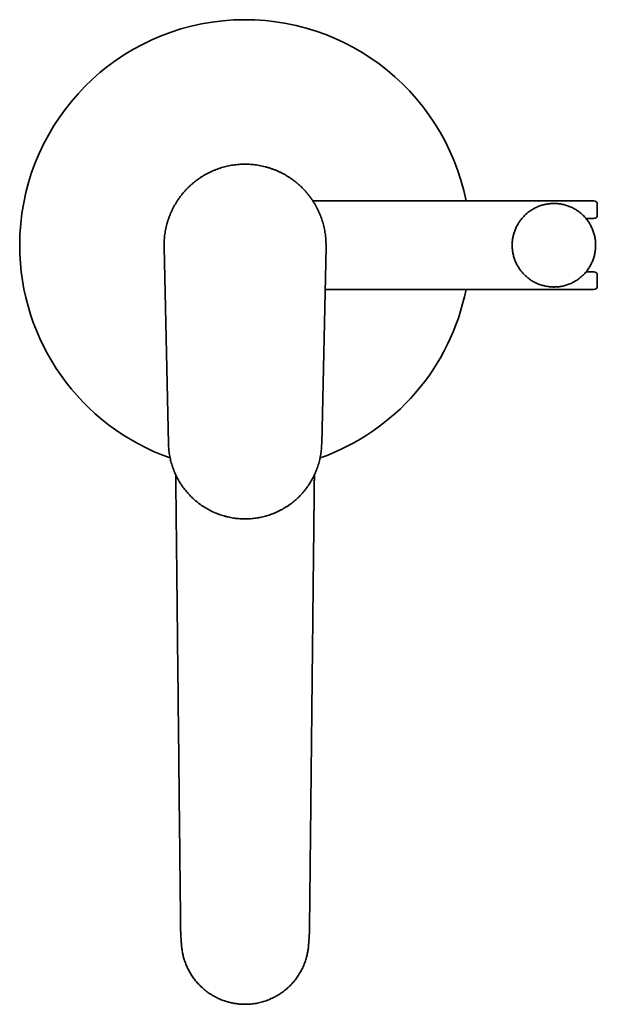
# Model space of a CAD drawing. Header units: millimetres. Extents: x 8 to 960, y 12 to 1994.
# Tile 2 of 24: x 406 to 579, y 689 to 984. Entities that reach past the tile are written whole.
import ezdxf

# ---------------------------------------------------------------- set-up
doc = ezdxf.new("R2010")
doc.units = ezdxf.units.MM

msp = doc.modelspace()

# ---------------------------------------------------------------- linework, layer by layer
at = {"color": 7, "linetype": 'Continuous', "lineweight": 35}
for p, q in [((577.82, 929.73), (493.63, 929.73)), ((565.44, 928.97), (565.66, 928.98)), ((565.82, 928.98), (566.2, 928.97)), ((575.42, 924.48), (577.82, 924.48)), ((449.08, 915.94), (449.07, 916.14)), ((449.08, 915.94), (450.39, 857.02)), ((496.28, 857.03), (497.57, 915.95)), ((577.82, 908.48), (575.42, 908.48)), ((497.29, 903.23), (577.82, 903.23)), ((565.82, 903.98), (565.45, 903.99)), ((566.21, 903.99), (565.98, 903.98)), ((450.39, 857.02), (450.39, 857.02)), ((496.21, 855.68), (496.21, 855.68)), ((450.89, 852.74), (450.89, 852.74)), ((495.78, 852.75), (495.78, 852.75)), ((452.25, 848.47), (452.25, 848.47)), ((494.42, 848.47), (494.42, 848.47)), ((454.22, 844.82), (454.22, 844.82)), ((492.45, 844.83), (492.45, 844.83)), ((457.46, 840.95), (457.46, 840.95)), ((489.21, 840.96), (489.21, 840.96)), ((460.51, 838.49), (460.51, 838.49)), ((486.16, 838.5), (486.16, 838.5)), ((465.61, 835.92), (465.61, 835.92)), ((468.29, 835.14), (468.29, 835.14)), ((473.33, 834.58), (473.33, 834.58)), ((478.38, 835.14), (478.38, 835.14)), ((481.06, 835.92), (481.06, 835.92))]:
    msp.add_line(p, q, dxfattribs=at)
at = {"color": 7, "linetype": 'Continuous', "lineweight": 35, "flags": 128}
msp.add_lwpolyline([(472.9, 940.72), (473.32, 940.73), (473.44, 940.73)], dxfattribs=at)
at = {"color": 7, "linetype": 'Continuous', "lineweight": 35}
for centre, radius, start, end in [((473.32, 916.48), 67.5, 11.3205, 180), ((565.82, 916.48), 12.5, 89.3577, 90), ((577.82, 928.73), 1, 0, 90), ((577.82, 925.48), 1, 270, 0), ((473.32, 916.48), 67.5, 180, 250.5712), ((577.82, 907.48), 1, 0, 90), ((473.32, 916.48), 67.5, 289.4445, 348.6795), ((565.82, 916.48), 12.5, 269.3577, 270), ((577.82, 904.23), 1, 270, 0)]:
    msp.add_arc(centre, radius, start, end, dxfattribs=at)
for points, knots in [([(473.32, 940.73), (473.02, 940.73), (472.42, 940.72), (471.52, 940.67), (470.62, 940.58), (469.72, 940.47), (468.84, 940.32), (467.97, 940.14), (467.13, 939.93), (466.31, 939.7), (465.5, 939.44), (464.7, 939.15), (463.9, 938.83), (463.09, 938.47), (462.28, 938.07), (461.48, 937.65), (460.7, 937.19), (459.94, 936.71), (459.22, 936.21), (458.52, 935.69), (457.85, 935.16), (457.21, 934.61), (456.58, 934.03), (455.97, 933.42), (455.36, 932.78), (454.77, 932.1), (454.2, 931.4), (453.66, 930.68), (453.14, 929.94), (452.67, 929.2), (452.23, 928.45), (451.82, 927.7), (451.44, 926.94), (451.09, 926.17), (450.75, 925.37), (450.44, 924.54), (450.16, 923.68), (449.91, 922.82), (449.69, 921.94), (449.5, 921.06), (449.35, 920.19), (449.24, 919.33), (449.15, 918.49), (449.09, 917.64), (449.07, 916.79), (449.07, 916.22), (449.08, 915.94)], [0, 0, 0, 0, 0.023333, 0.046667, 0.07, 0.093333, 0.116666, 0.14, 0.162, 0.184, 0.206, 0.228, 0.25, 0.273333, 0.296667, 0.32, 0.343333, 0.366666, 0.39, 0.412, 0.434, 0.456, 0.478, 0.5, 0.523333, 0.546667, 0.57, 0.593333, 0.616666, 0.64, 0.662, 0.684, 0.706, 0.728, 0.75, 0.773333, 0.796667, 0.82, 0.843333, 0.866666, 0.89, 0.912, 0.934, 0.956, 0.978, 1, 1, 1, 1]), ([(497.57, 915.95), (497.57, 916.25), (497.58, 916.85), (497.54, 917.75), (497.48, 918.65), (497.38, 919.55), (497.25, 920.44), (497.09, 921.31), (496.9, 922.15), (496.69, 922.98), (496.45, 923.79), (496.18, 924.6), (495.87, 925.41), (495.53, 926.22), (495.16, 927.04), (494.75, 927.85), (494.31, 928.64), (493.84, 929.41), (493.36, 930.15), (492.86, 930.85), (492.34, 931.53), (491.8, 932.19), (491.24, 932.82), (490.65, 933.45), (490.02, 934.07), (489.35, 934.68), (488.66, 935.27), (487.95, 935.82), (487.23, 936.35), (486.49, 936.85), (485.75, 937.3), (485.02, 937.73), (484.27, 938.12), (483.5, 938.49), (482.71, 938.84), (481.89, 939.17), (481.04, 939.47), (480.18, 939.74), (479.31, 939.98), (478.43, 940.19), (477.56, 940.36), (476.71, 940.5), (475.86, 940.6), (475.02, 940.67), (474.17, 940.72), (473.6, 940.73), (473.32, 940.73)], [0, 0, 0, 0, 0.023333, 0.046667, 0.07, 0.093333, 0.116666, 0.14, 0.162, 0.184, 0.206, 0.228, 0.25, 0.273333, 0.296667, 0.32, 0.343333, 0.366666, 0.39, 0.412, 0.434, 0.456, 0.478, 0.5, 0.523333, 0.546667, 0.57, 0.593333, 0.616666, 0.64, 0.662, 0.684, 0.706, 0.728, 0.75, 0.773333, 0.796667, 0.82, 0.843333, 0.866666, 0.89, 0.912, 0.934, 0.956, 0.978, 1, 1, 1, 1]), ([(578.82, 925.48), (578.82, 925.6), (578.82, 925.84), (578.82, 926.17), (578.82, 926.49), (578.82, 926.8), (578.82, 927.09), (578.82, 927.36), (578.82, 927.61), (578.82, 927.83), (578.82, 928.04), (578.82, 928.22), (578.82, 928.37), (578.82, 928.5), (578.82, 928.6), (578.82, 928.67), (578.82, 928.72), (578.82, 928.73), (578.82, 928.73)], [0, 0, 0, 0, 0.058736, 0.117353, 0.175962, 0.234678, 0.296599, 0.358373, 0.420134, 0.482012, 0.546246, 0.610319, 0.674378, 0.73857, 0.804026, 0.869313, 0.934585, 1, 1, 1, 1]), ([(578.82, 904.23), (578.82, 904.23), (578.82, 904.24), (578.82, 904.28), (578.82, 904.35), (578.82, 904.45), (578.82, 904.58), (578.82, 904.74), (578.82, 904.92), (578.82, 905.12), (578.82, 905.35), (578.82, 905.6), (578.82, 905.87), (578.82, 906.16), (578.82, 906.47), (578.82, 906.78), (578.82, 907.12), (578.82, 907.36), (578.82, 907.48)], [0, 0, 0, 0, 0.065456, 0.130743, 0.196016, 0.261431, 0.325665, 0.389738, 0.453796, 0.517988, 0.579909, 0.641684, 0.703444, 0.765323, 0.824059, 0.882675, 0.941285, 1, 1, 1, 1]), ([(450.39, 857.02), (450.4, 856.74), (450.41, 856.19), (450.48, 855.36), (450.57, 854.54), (450.7, 853.72), (450.85, 852.9), (451.03, 852.11), (451.23, 851.34), (451.45, 850.59), (451.7, 849.85), (451.98, 849.12), (452.28, 848.38), (452.62, 847.64), (452.99, 846.9), (453.39, 846.17), (453.81, 845.45), (454.26, 844.76), (454.72, 844.09), (455.2, 843.45), (455.69, 842.84), (456.2, 842.25), (456.73, 841.67), (457.29, 841.11), (457.89, 840.55), (458.51, 840), (459.15, 839.48), (459.81, 838.98), (460.49, 838.5), (461.18, 838.06), (461.86, 837.65), (462.54, 837.27), (463.24, 836.91), (463.95, 836.58), (464.68, 836.27), (465.44, 835.97), (466.23, 835.7), (467.02, 835.46), (467.82, 835.25), (468.63, 835.06), (469.43, 834.91), (470.22, 834.79), (470.99, 834.69), (471.77, 834.63), (472.55, 834.59), (473.07, 834.58), (473.33, 834.58)], [0, 0, 0, 0, 0.023331, 0.046665, 0.069999, 0.093333, 0.116668, 0.140002, 0.162002, 0.184002, 0.206002, 0.228002, 0.250001, 0.273334, 0.296668, 0.320001, 0.343334, 0.366667, 0.39, 0.412, 0.433999, 0.455999, 0.477999, 0.499999, 0.523332, 0.546666, 0.57, 0.593334, 0.616668, 0.640001, 0.662, 0.684, 0.705999, 0.727999, 0.749998, 0.773331, 0.796665, 0.819999, 0.843333, 0.866667, 0.89, 0.912, 0.934, 0.956, 0.978, 1, 1, 1, 1]), ([(473.33, 834.58), (473.61, 834.58), (474.16, 834.59), (474.99, 834.64), (475.82, 834.71), (476.64, 834.81), (477.46, 834.95), (478.26, 835.11), (479.03, 835.3), (479.79, 835.5), (480.53, 835.74), (481.27, 835.99), (482.02, 836.28), (482.76, 836.6), (483.51, 836.96), (484.25, 837.34), (484.97, 837.75), (485.68, 838.18), (486.36, 838.63), (487.01, 839.09), (487.63, 839.57), (488.23, 840.07), (488.82, 840.59), (489.4, 841.13), (489.97, 841.71), (490.53, 842.32), (491.07, 842.96), (491.58, 843.61), (492.07, 844.27), (492.53, 844.95), (492.96, 845.62), (493.35, 846.3), (493.72, 846.99), (494.07, 847.69), (494.4, 848.41), (494.71, 849.17), (495, 849.94), (495.26, 850.73), (495.49, 851.53), (495.69, 852.33), (495.86, 853.13), (496, 853.91), (496.11, 854.69), (496.19, 855.47), (496.25, 856.25), (496.27, 856.77), (496.28, 857.03)], [0, 0, 0, 0, 0.023333, 0.046667, 0.070001, 0.093335, 0.116668, 0.140002, 0.162002, 0.184002, 0.206002, 0.228002, 0.250002, 0.273335, 0.296669, 0.320002, 0.343335, 0.366668, 0.390001, 0.412001, 0.434, 0.456, 0.478, 0.5, 0.523333, 0.546667, 0.570001, 0.593335, 0.616669, 0.640002, 0.662001, 0.684, 0.706, 0.727999, 0.749999, 0.773332, 0.796666, 0.82, 0.843334, 0.866667, 0.89, 0.912, 0.934, 0.955999, 0.977999, 1, 1, 1, 1]), ([(494.42, 848.47), (494.51, 848.71), (494.72, 849.19), (495, 849.94), (495.26, 850.73), (495.49, 851.53), (495.66, 852.2), (495.75, 852.61), (495.77, 852.75)], [0, 0, 0, 0, 0.166735, 0.351295, 0.535855, 0.720413, 0.904969, 1, 1, 1, 1]), ([(452.56, 847.78), (452.56, 847.53), (452.57, 846.98), (452.58, 846.12), (452.59, 845.23), (452.6, 844.35), (452.61, 843.49), (452.61, 842.63), (452.62, 841.78), (452.63, 840.98), (452.64, 840.21), (452.65, 839.58), (452.65, 839.08), (452.66, 838.69), (452.66, 838.32), (452.67, 837.97), (452.67, 837.62), (452.67, 837.3), (452.68, 837.01), (452.68, 836.74), (452.68, 836.51), (452.68, 836.29), (452.69, 836.09), (452.69, 835.87), (452.69, 835.63), (452.69, 835.34), (452.7, 835.01), (452.7, 834.63), (452.71, 834.22), (452.71, 833.76), (452.72, 832.95), (452.73, 831.78), (452.75, 830.25), (452.77, 828.7), (452.78, 827.12), (452.8, 825.52), (452.82, 823.89), (452.84, 822.16), (452.86, 820.34), (452.88, 818.46), (452.9, 816.61), (452.92, 814.78), (452.94, 812.99), (452.96, 811.26), (452.97, 809.58), (452.99, 807.95), (453.01, 806.33), (453.03, 804.7), (453.13, 794.72), (453.33, 776.37), (453.57, 754.17), (453.72, 740.39), (453.78, 735.01), (453.79, 733.52), (453.81, 732.01), (453.82, 730.48), (453.84, 728.93), (453.86, 727.35), (453.87, 725.81), (453.89, 724.33), (453.91, 722.89), (453.92, 721.44), (453.94, 720), (453.95, 718.57), (453.97, 717.17), (453.98, 715.79), (454, 714.44), (454.01, 713.13), (454.02, 712.13), (454.03, 711.43), (454.04, 711.05), (454.05, 710.69), (454.07, 710.35), (454.08, 710.05), (454.1, 709.77), (454.11, 709.52), (454.13, 709.3), (454.14, 709.1), (454.15, 708.97), (454.16, 708.88), (454.16, 708.83), (454.17, 708.76), (454.17, 708.66), (454.18, 708.54), (454.19, 708.39), (454.21, 708.2), (454.22, 708.05), (454.22, 707.96), (454.22, 707.95)], [0, 0, 0, 0, 0.005397, 0.011857, 0.018326, 0.024587, 0.03062, 0.036928, 0.042966, 0.048735, 0.054233, 0.059461, 0.062278, 0.065009, 0.067655, 0.070216, 0.072685, 0.074982, 0.077082, 0.078986, 0.080693, 0.082204, 0.083563, 0.085085, 0.086832, 0.088803, 0.091231, 0.093931, 0.096902, 0.100146, 0.10366, 0.114387, 0.1253, 0.136399, 0.147683, 0.159153, 0.170808, 0.182624, 0.196291, 0.209748, 0.222996, 0.236034, 0.248863, 0.261483, 0.273191, 0.284812, 0.296434, 0.308056, 0.319678, 0.510681, 0.701685, 0.795811, 0.806376, 0.817006, 0.8278, 0.83876, 0.849885, 0.861176, 0.872632, 0.882792, 0.893078, 0.903491, 0.913857, 0.92405, 0.934071, 0.94392, 0.953596, 0.962965, 0.972173, 0.975047, 0.97784, 0.980438, 0.982835, 0.98503, 0.987021, 0.988811, 0.990399, 0.991786, 0.992973, 0.993304, 0.993635, 0.994125, 0.994811, 0.995692, 0.996769, 0.998041, 0.999666, 1, 1, 1, 1]), ([(454.22, 707.95), (454.24, 707.72), (454.27, 707.28), (454.32, 706.61), (454.39, 705.94), (454.49, 705.28), (454.61, 704.63), (454.75, 703.99), (454.92, 703.34), (455.11, 702.68), (455.33, 702.02), (455.57, 701.37), (455.84, 700.74), (456.12, 700.12), (456.43, 699.5), (456.77, 698.89), (457.12, 698.3), (457.49, 697.73), (457.88, 697.19), (458.3, 696.63), (458.75, 696.06), (459.25, 695.5), (459.76, 694.96), (460.29, 694.45), (460.83, 693.97), (461.38, 693.51), (461.93, 693.09), (462.49, 692.68), (463.05, 692.31), (463.61, 691.97), (464.16, 691.66), (464.72, 691.37), (465.29, 691.09), (465.89, 690.82), (466.5, 690.57), (467.11, 690.35), (467.71, 690.16), (468.31, 689.99), (468.89, 689.84), (469.45, 689.71), (470.04, 689.6), (470.63, 689.51), (471.23, 689.43), (471.81, 689.38), (472.37, 689.34), (472.91, 689.32), (473.45, 689.32), (474.04, 689.33), (474.72, 689.37), (475.47, 689.44), (476.23, 689.54), (476.99, 689.67), (477.75, 689.84), (478.51, 690.03), (479.28, 690.27), (480.04, 690.53), (480.79, 690.84), (481.5, 691.16), (482.16, 691.49), (482.78, 691.82), (483.38, 692.18), (483.98, 692.57), (484.57, 692.98), (485.14, 693.42), (485.7, 693.88), (486.25, 694.37), (486.79, 694.88), (487.31, 695.42), (487.81, 695.98), (488.29, 696.56), (488.74, 697.16), (489.17, 697.77), (489.57, 698.39), (489.93, 699.01), (490.27, 699.64), (490.59, 700.29), (490.89, 700.96), (491.17, 701.66), (491.42, 702.35), (491.63, 703.04), (491.82, 703.72), (491.97, 704.38), (492.1, 705.01), (492.2, 705.63), (492.28, 706.23), (492.33, 706.82), (492.36, 707.31), (492.39, 707.69), (492.41, 707.95), (492.43, 708.19), (492.44, 708.39), (492.45, 708.55), (492.46, 708.66), (492.47, 708.73), (492.47, 708.77), (492.47, 708.8), (492.47, 708.83), (492.47, 708.85), (492.48, 708.89), (492.48, 708.95), (492.49, 709.02), (492.49, 709.09), (492.5, 709.17), (492.51, 709.34), (492.53, 709.61), (492.55, 709.99), (492.58, 710.4), (492.6, 710.83), (492.61, 711.29), (492.62, 711.78), (492.62, 712.29), (492.63, 712.83), (492.64, 713.4), (492.64, 713.98), (492.65, 714.59), (492.66, 715.22), (492.66, 715.88), (492.67, 716.59), (492.68, 717.37), (492.69, 718.2), (492.7, 719.03), (492.7, 719.86), (492.71, 720.68), (492.72, 721.5), (492.73, 722.32), (492.74, 723.42), (492.76, 724.8), (492.78, 726.46), (492.79, 728.16), (492.81, 729.92), (492.83, 731.72), (492.85, 733.49), (492.87, 735.25), (492.89, 736.98), (492.92, 739.49), (492.95, 742.77), (493, 747), (493.04, 751.43), (493.09, 756.05), (493.14, 760.66), (493.19, 765.28), (493.24, 769.9), (493.29, 774.51), (493.39, 783.73), (493.48, 792.37), (493.57, 800.46), (493.6, 803.38), (493.63, 806.33), (493.67, 809.3), (493.69, 811.86), (493.72, 813.99), (493.74, 815.7), (493.75, 817.42), (493.77, 819.17), (493.79, 820.93), (493.81, 822.71), (493.83, 824.5), (493.85, 826.32), (493.87, 827.71), (493.88, 828.67), (493.88, 829.19), (493.89, 829.71), (493.89, 830.24), (493.9, 830.77), (493.9, 831.29), (493.91, 831.8), (493.92, 832.34), (493.92, 832.88), (493.93, 833.44), (493.93, 833.95), (493.94, 834.44), (493.94, 834.88), (493.95, 835.3), (493.95, 835.67), (493.96, 836.01), (493.96, 836.32), (493.96, 836.57), (493.96, 836.78), (493.97, 836.95), (493.97, 837.12), (493.97, 837.31), (493.97, 837.53), (493.98, 837.81), (493.98, 838.13), (493.98, 838.48), (493.99, 838.85), (493.99, 839.24), (494, 839.66), (494, 840.09), (494.01, 840.55), (494.01, 841.06), (494.02, 841.63), (494.02, 842.26), (494.03, 842.93), (494.04, 843.62), (494.05, 844.35), (494.06, 845.25), (494.07, 846.31), (494.08, 847.19), (494.08, 847.67), (494.08, 847.73)], [0, 0, 0, 0, 0.003385, 0.00675, 0.01015, 0.013518, 0.016849, 0.020143, 0.023403, 0.026951, 0.030459, 0.033927, 0.037354, 0.040741, 0.044287, 0.047788, 0.051243, 0.054652, 0.058015, 0.061332, 0.065183, 0.068969, 0.072692, 0.076351, 0.08001, 0.083604, 0.087132, 0.090594, 0.09399, 0.097261, 0.100468, 0.103612, 0.106692, 0.110114, 0.113454, 0.116711, 0.119887, 0.12298, 0.125991, 0.12892, 0.131766, 0.134919, 0.137963, 0.1409, 0.14373, 0.146452, 0.149092, 0.151745, 0.155496, 0.15929, 0.163127, 0.167008, 0.170933, 0.1749, 0.178911, 0.182965, 0.187062, 0.191203, 0.194686, 0.1982, 0.201744, 0.205318, 0.208921, 0.212555, 0.216218, 0.219912, 0.223635, 0.227389, 0.231172, 0.234986, 0.238796, 0.242545, 0.246232, 0.249858, 0.253423, 0.256927, 0.260778, 0.264552, 0.26825, 0.271869, 0.275411, 0.278876, 0.282075, 0.285207, 0.288275, 0.291256, 0.294111, 0.295647, 0.297006, 0.298187, 0.299189, 0.300013, 0.30066, 0.300887, 0.301081, 0.30124, 0.301364, 0.301455, 0.30162, 0.301917, 0.302296, 0.302685, 0.303084, 0.303492, 0.305246, 0.307156, 0.309214, 0.311409, 0.313736, 0.316188, 0.318763, 0.321466, 0.324301, 0.327271, 0.330317, 0.333492, 0.336796, 0.340229, 0.344286, 0.348486, 0.352686, 0.356859, 0.361007, 0.36513, 0.369226, 0.373297, 0.381744, 0.390077, 0.398298, 0.407503, 0.416563, 0.425476, 0.434258, 0.442996, 0.451704, 0.472118, 0.492371, 0.515659, 0.538872, 0.562085, 0.585297, 0.60851, 0.631723, 0.654936, 0.747586, 0.76217, 0.776875, 0.791709, 0.806673, 0.821766, 0.830275, 0.838831, 0.847498, 0.856292, 0.865214, 0.874099, 0.883107, 0.892238, 0.901491, 0.904104, 0.906727, 0.909359, 0.912001, 0.914652, 0.917313, 0.919911, 0.922396, 0.92536, 0.928145, 0.930751, 0.933179, 0.935428, 0.937498, 0.939389, 0.941102, 0.942636, 0.943992, 0.944931, 0.945761, 0.9466, 0.947528, 0.948546, 0.950018, 0.951644, 0.953404, 0.955281, 0.957276, 0.959348, 0.961534, 0.963832, 0.966243, 0.96926, 0.972437, 0.975775, 0.979272, 0.982929, 0.986746, 0.99285, 0.998959, 1, 1, 1, 1]), ([(481.06, 835.92), (481.13, 835.95), (481.45, 836.06), (482.02, 836.28), (482.76, 836.6), (483.51, 836.96), (484.25, 837.34), (484.97, 837.75), (485.61, 838.13), (486, 838.39), (486.16, 838.5)], [0, 0, 0, 0, 0.038873, 0.175443, 0.320288, 0.465132, 0.609976, 0.754821, 0.899668, 1, 1, 1, 1]), ([(465.61, 835.92), (465.81, 835.85), (466.28, 835.68), (467.02, 835.46), (467.71, 835.27), (468.13, 835.18), (468.29, 835.14)], [0, 0, 0, 0, 0.234318, 0.531419, 0.828519, 1, 1, 1, 1]), ([(473.33, 834.58), (473.61, 834.58), (474.16, 834.59), (474.99, 834.64), (475.82, 834.71), (476.64, 834.81), (477.46, 834.95), (478.04, 835.06), (478.35, 835.14), (478.38, 835.14)], [0, 0, 0, 0, 0.162928, 0.3258575, 0.4887871, 0.6517155, 0.8146416, 0.9775662, 1, 1, 1, 1])]:
    msp.add_open_spline(points, degree=3, knots=knots, dxfattribs=at)
for points in [[(565.68, 903.98), (565.48, 903.98), (565.07, 903.99), (564.46, 904.05), (563.85, 904.13), (563.25, 904.24), (562.66, 904.38), (562.07, 904.55), (561.49, 904.75), (560.92, 904.97), (560.37, 905.23), (559.82, 905.51), (559.29, 905.81), (558.78, 906.14), (558.28, 906.5), (557.8, 906.88), (557.34, 907.29), (556.91, 907.71), (556.49, 908.16), (556.09, 908.62), (555.72, 909.11), (555.37, 909.61), (555.05, 910.13), (554.75, 910.66), (554.48, 911.21), (554.24, 911.77), (554.02, 912.35), (553.83, 912.93), (553.67, 913.52), (553.54, 914.12), (553.44, 914.72), (553.37, 915.33), (553.33, 915.94), (553.32, 916.55), (553.34, 917.16), (553.38, 917.77), (553.46, 918.38), (553.57, 918.98), (553.71, 919.57), (553.87, 920.16), (554.07, 920.74), (554.29, 921.31), (554.54, 921.87), (554.82, 922.42), (555.12, 922.95), (555.45, 923.46), (555.8, 923.96), (556.18, 924.44), (556.58, 924.9), (557, 925.35), (557.45, 925.77), (557.91, 926.16), (558.4, 926.54), (558.9, 926.89), (559.41, 927.22), (559.95, 927.52), (560.49, 927.79), (561.05, 928.04), (561.62, 928.26), (562.2, 928.45), (562.79, 928.61), (563.39, 928.74), (563.99, 928.85), (564.6, 928.92), (565.21, 928.97), (565.62, 928.98), (565.82, 928.98)], [(565.96, 928.98), (566.17, 928.97), (566.57, 928.96), (567.18, 928.91), (567.79, 928.83), (568.39, 928.72), (568.99, 928.58), (569.57, 928.41), (570.15, 928.21), (570.72, 927.98), (571.28, 927.73), (571.82, 927.45), (572.35, 927.14), (572.86, 926.81), (573.36, 926.46), (573.84, 926.07), (574.3, 925.67), (574.74, 925.25), (575.16, 924.8), (575.55, 924.33), (575.92, 923.85), (576.27, 923.35), (576.6, 922.83), (576.89, 922.29), (577.16, 921.74), (577.41, 921.18), (577.62, 920.61), (577.81, 920.03), (577.97, 919.44), (578.1, 918.84), (578.2, 918.24), (578.27, 917.63), (578.31, 917.02), (578.33, 916.41), (578.31, 915.8), (578.26, 915.19), (578.18, 914.58), (578.07, 913.98), (577.94, 913.38), (577.77, 912.79), (577.58, 912.21), (577.35, 911.64), (577.1, 911.09), (576.83, 910.54), (576.52, 910.01), (576.19, 909.49), (575.84, 909), (575.46, 908.51), (575.06, 908.05), (574.64, 907.61), (574.19, 907.19), (573.73, 906.79), (573.25, 906.42), (572.75, 906.07), (572.23, 905.74), (571.7, 905.44), (571.15, 905.17), (570.59, 904.92), (570.02, 904.7), (569.44, 904.51), (568.85, 904.35), (568.25, 904.21), (567.65, 904.11), (567.04, 904.03), (566.43, 903.99), (566.03, 903.98), (565.82, 903.98)]]:
    msp.add_open_spline(points, degree=3, dxfattribs=at)

doc.saveas('drawing.dxf')
